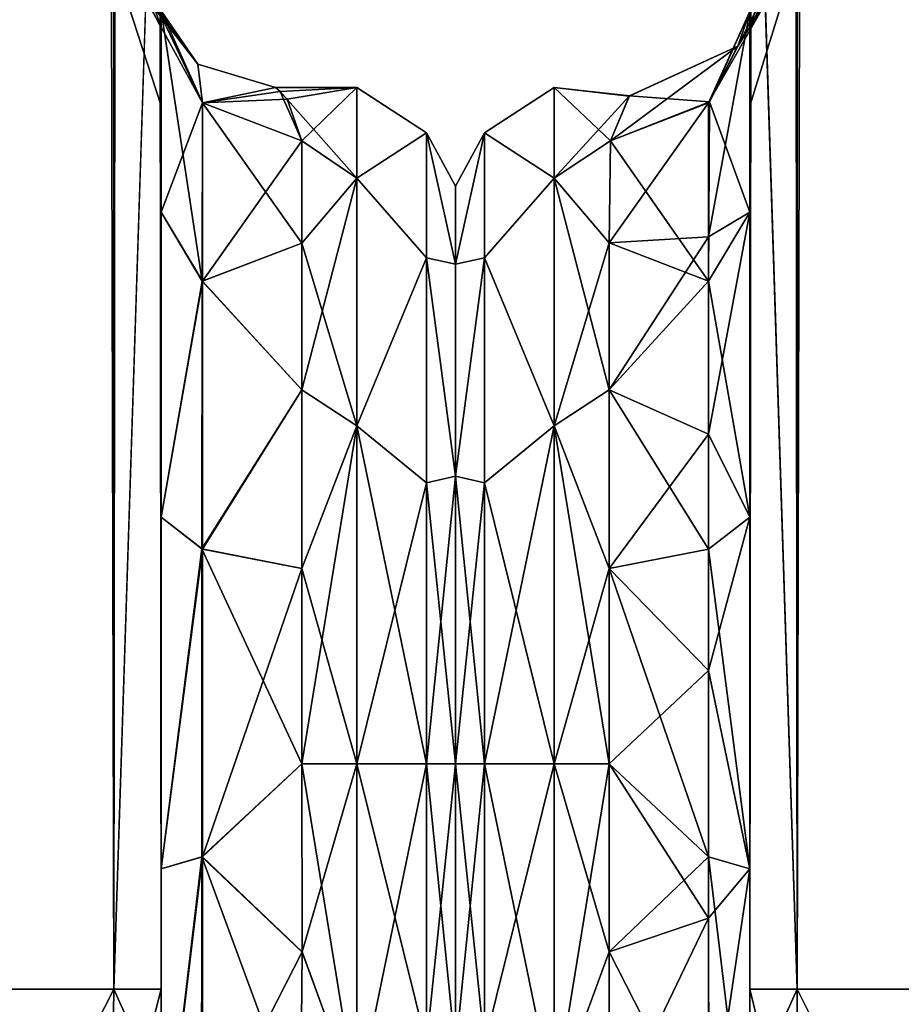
# Model space of a CAD drawing. Extents: x -23 to 700, y -1999 to -1.
# Tile 21 of 224: x 77 to 108, y -1981 to -1946. Entities that reach past the tile are written whole.
import ezdxf

# ---------------------------------------------------------------- set-up
doc = ezdxf.new("R2010")
doc.units = 0
doc.header["$LTSCALE"] = 5.485125
for name, color, linetype in [('100', 7, 'CONTINUOUS'), ('102', 7, 'CONTINUOUS'), ('103', 7, 'CONTINUOUS'), ('104', 7, 'CONTINUOUS'), ('105', 7, 'CONTINUOUS'), ('107', 7, 'CONTINUOUS'), ('11', 7, 'CONTINUOUS'), ('112', 7, 'CONTINUOUS'), ('113', 7, 'CONTINUOUS'), ('119', 7, 'CONTINUOUS'), ('12', 7, 'CONTINUOUS'), ('13', 7, 'CONTINUOUS'), ('19', 7, 'CONTINUOUS'), ('23', 7, 'CONTINUOUS'), ('40', 7, 'CONTINUOUS'), ('42', 7, 'CONTINUOUS'), ('43', 7, 'CONTINUOUS'), ('44', 7, 'CONTINUOUS'), ('48', 7, 'CONTINUOUS'), ('49', 7, 'CONTINUOUS'), ('50', 7, 'CONTINUOUS'), ('51', 7, 'CONTINUOUS'), ('60', 7, 'CONTINUOUS'), ('70', 7, 'CONTINUOUS'), ('74', 7, 'CONTINUOUS'), ('75', 7, 'CONTINUOUS'), ('76', 7, 'CONTINUOUS'), ('77', 7, 'CONTINUOUS'), ('78', 7, 'CONTINUOUS'), ('9', 7, 'CONTINUOUS')]:
    doc.layers.add(name, color=color, linetype=linetype)

msp = doc.modelspace()

# ---------------------------------------------------------------- linework, layer by layer
at = {"layer": '100', "linetype": 'CONTINUOUS'}
for points in [[(102.45, -1980, 61.5), (102.45, -1983.734, 60.5), (104.125, -1986.875, 65.908), (102.45, -1980, 61.5)], [(104.125, -1980, 67.75), (102.45, -1980, 61.5), (104.125, -1986.875, 65.908), (104.125, -1980, 67.75)], [(108.697, -1980, 72.323), (104.125, -1980, 67.75), (108.7, -1989.163, 69.87), (108.697, -1980, 72.323)], [(108.7, -1989.163, 69.87), (104.125, -1980, 67.75), (104.125, -1986.875, 65.908), (108.7, -1989.163, 69.87)]]:
    msp.add_3dface(points, dxfattribs=at)
at = {"layer": '102', "linetype": 'CONTINUOUS'}
for points in [[(102.45, -1983.734, -60.5), (102.45, -1980, -61.5), (104.125, -1980, -67.75), (102.45, -1983.734, -60.5)], [(102.45, -1983.734, -60.5), (104.125, -1980, -67.75), (104.125, -1986.875, -65.908), (102.45, -1983.734, -60.5)], [(104.125, -1980, -67.75), (108.697, -1980, -72.323), (104.125, -1986.875, -65.908), (104.125, -1980, -67.75)], [(104.125, -1986.875, -65.908), (108.697, -1980, -72.323), (108.7, -1989.163, -69.87), (104.125, -1986.875, -65.908)]]:
    msp.add_3dface(points, dxfattribs=at)
at = {"layer": '103', "linetype": 'CONTINUOUS'}
for points in [[(102.45, -1945.88, 51.282), (102.45, -1938.355, 58.773), (104.823, -1938.448, 49.212), (102.45, -1945.88, 51.282)], [(102.45, -1938.356, 23.228), (102.45, -1945.882, 30.721), (104.823, -1938.448, 32.788), (102.45, -1938.356, 23.228)], [(104.823, -1938.448, 32.788), (102.45, -1945.882, 30.721), (104.823, -1940.992, 38.069), (104.823, -1938.448, 32.788)], [(104.823, -1940.992, 43.931), (102.45, -1945.88, 51.282), (104.823, -1938.448, 49.212), (104.823, -1940.992, 43.931)], [(102.45, -1945.882, 30.721), (102.45, -1948.65, 41.002), (104.823, -1940.992, 38.069), (102.45, -1945.882, 30.721)], [(102.45, -1948.65, 41.002), (102.45, -1945.88, 51.282), (104.823, -1940.992, 43.931), (102.45, -1948.65, 41.002)], [(104.823, -1940.992, 38.069), (102.45, -1948.65, 41.002), (104.823, -1940.992, 43.931), (104.823, -1940.992, 38.069)]]:
    msp.add_3dface(points, dxfattribs=at)
at = {"layer": '104', "linetype": 'CONTINUOUS'}
for points in [[(102.45, -1945.88, -30.718), (102.45, -1938.355, -23.227), (104.823, -1938.448, -32.788), (102.45, -1945.88, -30.718)], [(102.45, -1938.356, -58.772), (102.45, -1945.882, -51.279), (104.823, -1938.448, -49.212), (102.45, -1938.356, -58.772)], [(104.823, -1938.448, -49.212), (102.45, -1945.882, -51.279), (104.823, -1940.992, -43.931), (104.823, -1938.448, -49.212)], [(104.823, -1940.992, -38.069), (102.45, -1945.88, -30.718), (104.823, -1938.448, -32.788), (104.823, -1940.992, -38.069)], [(102.45, -1945.882, -51.279), (102.45, -1948.65, -40.998), (104.823, -1940.992, -43.931), (102.45, -1945.882, -51.279)], [(102.45, -1948.65, -40.998), (102.45, -1945.88, -30.718), (104.823, -1940.992, -38.069), (102.45, -1948.65, -40.998)], [(104.823, -1940.992, -43.931), (102.45, -1948.65, -40.998), (104.823, -1940.992, -38.069), (104.823, -1940.992, -43.931)]]:
    msp.add_3dface(points, dxfattribs=at)
at = {"layer": '105', "linetype": 'CONTINUOUS'}
for points in [[(102.45, -1945.297, -11.297), (102.45, -1952.417, -21.376), (101.013, -1948.51, -9.902), (102.45, -1945.297, -11.297)], [(100.984, -1954.87, -18.84), (97.5, -1949.885, -9.323), (101.013, -1948.51, -9.902), (100.984, -1954.87, -18.84)], [(102.45, -1952.417, -21.376), (100.984, -1954.87, -18.84), (101.013, -1948.51, -9.902), (102.45, -1952.417, -21.376)], [(97.45, -1953.515, -15.307), (97.5, -1949.885, -9.323), (100.984, -1954.87, -18.84), (97.45, -1953.515, -15.307)], [(102.45, -1952.417, -21.376), (102.45, -1963.249, -27.648), (100.984, -1954.87, -18.84), (102.45, -1952.417, -21.376)], [(97.45, -1958.724, -19.994), (97.45, -1953.515, -15.307), (100.984, -1954.87, -18.84), (97.45, -1958.724, -19.994)], [(100.985, -1964.378, -24.296), (97.45, -1958.724, -19.994), (100.984, -1954.87, -18.84), (100.985, -1964.378, -24.296)], [(102.45, -1963.249, -27.648), (100.985, -1964.378, -24.296), (100.984, -1954.87, -18.84), (102.45, -1963.249, -27.648)], [(97.45, -1965.066, -22.977), (97.45, -1958.724, -19.994), (100.985, -1964.378, -24.296), (97.45, -1965.066, -22.977)], [(102.45, -1963.249, -27.648), (102.45, -1975.731, -28.753), (100.985, -1964.378, -24.296), (102.45, -1963.249, -27.648)], [(100.985, -1975.3, -25.249), (97.45, -1965.066, -22.977), (100.985, -1964.378, -24.296), (100.985, -1975.3, -25.249)], [(102.45, -1975.731, -28.753), (100.985, -1975.3, -25.249), (100.985, -1964.378, -24.296), (102.45, -1975.731, -28.753)], [(97.45, -1972, -24), (97.45, -1965.066, -22.977), (100.985, -1975.3, -25.249), (97.45, -1972, -24)], [(97.45, -1978.677, -23.052), (97.45, -1972, -24), (100.985, -1975.3, -25.249), (97.45, -1978.677, -23.052)], [(100.986, -1985.61, -21.522), (97.45, -1978.677, -23.052), (100.985, -1975.3, -25.249), (100.986, -1985.61, -21.522)], [(102.45, -1975.731, -28.753), (102.45, -1987.5, -24.51), (100.985, -1975.3, -25.249), (102.45, -1975.731, -28.753)], [(102.45, -1987.5, -24.51), (100.986, -1985.61, -21.522), (100.985, -1975.3, -25.249), (102.45, -1987.5, -24.51)], [(97.45, -1984.828, -20.284), (97.45, -1978.677, -23.052), (100.986, -1985.61, -21.522), (97.45, -1984.828, -20.284)]]:
    msp.add_3dface(points, dxfattribs=at)
at = {"layer": '107', "linetype": 'CONTINUOUS'}
for points in [[(102.45, -1952.417, 21.376), (102.45, -1945.298, 11.3), (100.984, -1953.302, 17.284), (102.45, -1952.417, 21.376)], [(100.984, -1953.302, 17.284), (102.45, -1945.298, 11.3), (100.984, -1948.537, 9.891), (100.984, -1953.302, 17.284)], [(97.5, -1949.885, 9.323), (97.45, -1953.515, 15.307), (100.984, -1948.537, 9.891), (97.5, -1949.885, 9.323)], [(100.984, -1948.537, 9.891), (97.45, -1953.515, 15.307), (100.984, -1953.302, 17.284), (100.984, -1948.537, 9.891)], [(102.45, -1963.25, 27.648), (102.45, -1952.417, 21.376), (100.984, -1960.297, 22.614), (102.45, -1963.25, 27.648)], [(102.45, -1952.417, 21.376), (100.984, -1953.302, 17.284), (100.984, -1960.297, 22.614), (102.45, -1952.417, 21.376)], [(97.45, -1953.515, 15.307), (97.45, -1958.724, 19.994), (100.984, -1953.302, 17.284), (97.45, -1953.515, 15.307)], [(100.984, -1953.302, 17.284), (97.45, -1958.724, 19.994), (100.984, -1960.297, 22.614), (100.984, -1953.302, 17.284)], [(97.45, -1958.724, 19.994), (97.45, -1965.066, 22.977), (100.984, -1960.297, 22.614), (97.45, -1958.724, 19.994)], [(100.984, -1960.297, 22.614), (97.45, -1965.066, 22.977), (100.984, -1968.689, 25.247), (100.984, -1960.297, 22.614)], [(102.45, -1963.25, 27.648), (100.984, -1960.297, 22.614), (100.984, -1968.689, 25.247), (102.45, -1963.25, 27.648)], [(102.45, -1975.732, 28.753), (102.45, -1963.25, 27.648), (100.984, -1968.689, 25.247), (102.45, -1975.732, 28.753)], [(97.45, -1965.066, 22.977), (97.45, -1972, 24), (100.984, -1968.689, 25.247), (97.45, -1965.066, 22.977)], [(100.984, -1968.689, 25.247), (97.45, -1972, 24), (100.984, -1977.476, 24.867), (100.984, -1968.689, 25.247)], [(102.45, -1975.732, 28.753), (100.984, -1968.689, 25.247), (100.984, -1977.476, 24.867), (102.45, -1975.732, 28.753)], [(97.45, -1972, 24), (97.45, -1978.677, 23.052), (100.984, -1977.476, 24.867), (97.45, -1972, 24)], [(102.45, -1987.5, 24.51), (102.45, -1975.732, 28.753), (100.984, -1985.609, 21.521), (102.45, -1987.5, 24.51)], [(100.984, -1985.609, 21.521), (102.45, -1975.732, 28.753), (100.984, -1977.476, 24.867), (100.984, -1985.609, 21.521)], [(97.45, -1978.677, 23.052), (97.45, -1984.828, 20.284), (100.984, -1977.476, 24.867), (97.45, -1978.677, 23.052)], [(97.45, -1984.828, 20.284), (100.984, -1985.609, 21.521), (100.984, -1977.476, 24.867), (97.45, -1984.828, 20.284)]]:
    msp.add_3dface(points, dxfattribs=at)
at = {"layer": '11', "linetype": 'CONTINUOUS'}
for points in [[(92, -1951.5, 0), (92, -1954.269, 10.281), (92, -1992.5, 0), (92, -1951.5, 0)], [(92, -1954.269, -10.281), (92, -1951.5, 0), (92, -1989.731, -10.281), (92, -1954.269, -10.281)], [(92, -1989.731, -10.281), (92, -1951.5, 0), (92, -1992.5, 0), (92, -1989.731, -10.281)], [(92, -1954.269, 10.281), (92, -1961.796, 17.773), (92, -1989.731, 10.281), (92, -1954.269, 10.281)], [(92, -1992.5, 0), (92, -1954.269, 10.281), (92, -1989.731, 10.281), (92, -1992.5, 0)], [(92, -1961.797, -17.773), (92, -1954.269, -10.281), (92, -1982.204, -17.773), (92, -1961.797, -17.773)], [(92, -1982.204, -17.773), (92, -1954.269, -10.281), (92, -1989.731, -10.281), (92, -1982.204, -17.773)], [(92, -1961.796, 17.773), (92, -1972, 20.5), (92, -1982.203, 17.773), (92, -1961.796, 17.773)], [(92, -1989.731, 10.281), (92, -1961.796, 17.773), (92, -1982.203, 17.773), (92, -1989.731, 10.281)], [(92, -1972, -20.5), (92, -1961.797, -17.773), (92, -1982.204, -17.773), (92, -1972, -20.5)]]:
    msp.add_3dface(points, dxfattribs=at)
at = {"layer": '112', "linetype": 'CONTINUOUS'}
for points in [[(95.5, -1951.215, 12), (95.5, -1948, 0), (93.025, -1949.601, 5.112), (95.5, -1951.215, 12)], [(95.5, -1948, 0), (95.5, -1951.215, -12), (93.025, -1949.601, -5.112), (95.5, -1948, 0)], [(95.5, -1948, 0), (93.025, -1949.601, -5.112), (93.025, -1949.601, 5.112), (95.5, -1948, 0)], [(92, -1954.269, -10.281), (92, -1951.5, 0), (93.025, -1949.601, -5.112), (92, -1954.269, -10.281)], [(93.025, -1954.038, -14.325), (92, -1954.269, -10.281), (93.025, -1949.601, -5.112), (93.025, -1954.038, -14.325)], [(92, -1951.5, 0), (92, -1954.269, 10.281), (93.025, -1949.601, 5.112), (92, -1951.5, 0)], [(93.025, -1949.601, -5.112), (92, -1951.5, 0), (93.025, -1949.601, 5.112), (93.025, -1949.601, -5.112)], [(93.025, -1949.601, 5.112), (92, -1954.269, 10.281), (93.025, -1954.038, 14.325), (93.025, -1949.601, 5.112)], [(95.5, -1951.215, 12), (93.025, -1949.601, 5.112), (93.025, -1954.038, 14.325), (95.5, -1951.215, 12)], [(95.5, -1951.215, -12), (93.025, -1954.038, -14.325), (93.025, -1949.601, -5.112), (95.5, -1951.215, -12)], [(95.5, -1960, 20.785), (95.5, -1951.215, 12), (93.025, -1954.038, 14.325), (95.5, -1960, 20.785)], [(95.5, -1951.215, -12), (95.5, -1960, -20.785), (93.025, -1954.038, -14.325), (95.5, -1951.215, -12)], [(92, -1961.796, -17.773), (92, -1954.269, -10.281), (93.025, -1954.038, -14.325), (92, -1961.796, -17.773)], [(93.025, -1962.032, -20.7), (92, -1961.796, -17.773), (93.025, -1954.038, -14.325), (93.025, -1962.032, -20.7)], [(92, -1954.269, 10.281), (92, -1961.797, 17.773), (93.025, -1954.038, 14.325), (92, -1954.269, 10.281)], [(93.025, -1954.038, 14.325), (92, -1961.797, 17.773), (93.025, -1962.032, 20.7), (93.025, -1954.038, 14.325)], [(95.5, -1960, 20.785), (93.025, -1954.038, 14.325), (93.025, -1962.032, 20.7), (95.5, -1960, 20.785)], [(95.5, -1960, -20.785), (93.025, -1962.032, -20.7), (93.025, -1954.038, -14.325), (95.5, -1960, -20.785)], [(95.5, -1960, -20.785), (95.5, -1972, -24), (93.025, -1962.032, -20.7), (95.5, -1960, -20.785)], [(95.5, -1972, 24), (95.5, -1960, 20.785), (93.025, -1972, 22.975), (95.5, -1972, 24)], [(95.5, -1960, 20.785), (93.025, -1962.032, 20.7), (93.025, -1972, 22.975), (95.5, -1960, 20.785)], [(92, -1972, -20.5), (92, -1961.796, -17.773), (93.025, -1972, -22.975), (92, -1972, -20.5)], [(93.025, -1972, -22.975), (92, -1961.796, -17.773), (93.025, -1962.032, -20.7), (93.025, -1972, -22.975)], [(92, -1961.797, 17.773), (92, -1972, 20.5), (93.025, -1962.032, 20.7), (92, -1961.797, 17.773)], [(93.025, -1962.032, 20.7), (92, -1972, 20.5), (93.025, -1972, 22.975), (93.025, -1962.032, 20.7)], [(95.5, -1972, -24), (93.025, -1972, -22.975), (93.025, -1962.032, -20.7), (95.5, -1972, -24)]]:
    msp.add_3dface(points, dxfattribs=at)
at = {"layer": '113', "linetype": 'CONTINUOUS'}
for points in [[(92, -1982.203, -17.773), (92, -1972, -20.5), (93.025, -1981.968, -20.7), (92, -1982.203, -17.773)], [(92, -1972, -20.5), (93.025, -1972, -22.975), (93.025, -1981.968, -20.7), (92, -1972, -20.5)], [(92, -1972, 20.5), (92, -1982.204, 17.773), (93.025, -1972, 22.975), (92, -1972, 20.5)], [(93.025, -1972, 22.975), (92, -1982.204, 17.773), (93.025, -1981.968, 20.7), (93.025, -1972, 22.975)], [(95.5, -1972, -24), (95.5, -1984, -20.785), (93.025, -1972, -22.975), (95.5, -1972, -24)], [(93.025, -1972, -22.975), (95.5, -1984, -20.785), (93.025, -1981.968, -20.7), (93.025, -1972, -22.975)], [(95.5, -1984, 20.785), (95.5, -1972, 24), (93.025, -1981.968, 20.7), (95.5, -1984, 20.785)], [(95.5, -1972, 24), (93.025, -1972, 22.975), (93.025, -1981.968, 20.7), (95.5, -1972, 24)]]:
    msp.add_3dface(points, dxfattribs=at)
at = {"layer": '119', "linetype": 'CONTINUOUS'}
for points in [[(102.992, -1944.624, 4.959), (103.219, -1944.617, 0.029), (100.984, -1948.537, 9.891), (102.992, -1944.624, 4.959)], [(100.984, -1948.537, 9.891), (103.219, -1944.617, 0.029), (102.025, -1946.533, 0), (100.984, -1948.537, 9.891)], [(102.45, -1945.298, 11.3), (102.992, -1944.624, 4.959), (100.984, -1948.537, 9.891), (102.45, -1945.298, 11.3)], [(103.219, -1944.617, 0.029), (102.995, -1944.624, -4.928), (102.025, -1946.533, 0), (103.219, -1944.617, 0.029)], [(102.995, -1944.624, -4.928), (102.45, -1945.297, -11.297), (102.025, -1946.533, 0), (102.995, -1944.624, -4.928)], [(102.45, -1945.297, -11.297), (101.013, -1948.51, -9.902), (102.025, -1946.533, 0), (102.45, -1945.297, -11.297)], [(98.169, -1948.301, 3.79), (97.5, -1949.885, 9.323), (102.025, -1946.533, 0), (98.169, -1948.301, 3.79)], [(97.5, -1949.885, 9.323), (100.984, -1948.537, 9.891), (102.025, -1946.533, 0), (97.5, -1949.885, 9.323)], [(98.173, -1948.297, -3.765), (98.169, -1948.301, 3.79), (102.025, -1946.533, 0), (98.173, -1948.297, -3.765)], [(101.013, -1948.51, -9.902), (98.173, -1948.297, -3.765), (102.025, -1946.533, 0), (101.013, -1948.51, -9.902)], [(97.5, -1949.885, -9.323), (98.173, -1948.297, -3.765), (101.013, -1948.51, -9.902), (97.5, -1949.885, -9.323)]]:
    msp.add_3dface(points, dxfattribs=at)
at = {"layer": '12', "linetype": 'CONTINUOUS'}
for points in [[(86.553, -1978.68, 23.052), (88.5, -1972, 24), (86.55, -1972, 24), (86.553, -1978.68, 23.052)], [(88.5, -1972, -24), (88.5, -1984, -20.785), (86.55, -1972, -24), (88.5, -1972, -24)], [(86.55, -1972, -24), (88.5, -1984, -20.785), (86.553, -1978.685, -23.05), (86.55, -1972, -24)], [(88.5, -1984, 20.785), (88.5, -1972, 24), (86.553, -1978.68, 23.052), (88.5, -1984, 20.785)], [(86.5, -1984.793, 20.306), (88.5, -1984, 20.785), (86.553, -1978.68, 23.052), (86.5, -1984.793, 20.306)], [(86.553, -1978.685, -23.05), (88.5, -1984, -20.785), (86.5, -1984.814, -20.293), (86.553, -1978.685, -23.05)]]:
    msp.add_3dface(points, dxfattribs=at)
at = {"layer": '13', "linetype": 'CONTINUOUS'}
for points in [[(86.027, -1948.412, 4.427), (88.5, -1948, 0), (85.613, -1948, 0.005), (86.027, -1948.412, 4.427)], [(85.613, -1948, 0.005), (88.5, -1948, 0), (85.773, -1948.14, -2.589), (85.613, -1948, 0.005)], [(88.5, -1948, 0), (88.5, -1951.215, -12), (85.773, -1948.14, -2.589), (88.5, -1948, 0)], [(86.55, -1949.885, 9.323), (88.5, -1948, 0), (86.027, -1948.412, 4.427), (86.55, -1949.885, 9.323)], [(88.5, -1951.215, 12), (88.5, -1948, 0), (86.55, -1949.885, 9.323), (88.5, -1951.215, 12)], [(85.773, -1948.14, -2.589), (88.5, -1951.215, -12), (86.55, -1949.885, -9.323), (85.773, -1948.14, -2.589)], [(86.55, -1949.885, -9.323), (88.5, -1951.215, -12), (86.55, -1953.519, -15.312), (86.55, -1949.885, -9.323)], [(86.55, -1953.519, 15.312), (88.5, -1951.215, 12), (86.55, -1949.885, 9.323), (86.55, -1953.519, 15.312)], [(88.5, -1951.215, -12), (88.5, -1960, -20.785), (86.55, -1953.519, -15.312), (88.5, -1951.215, -12)], [(88.5, -1960, 20.785), (88.5, -1951.215, 12), (86.55, -1958.729, 19.997), (88.5, -1960, 20.785)], [(86.55, -1958.729, 19.997), (88.5, -1951.215, 12), (86.55, -1953.519, 15.312), (86.55, -1958.729, 19.997)], [(86.55, -1953.519, -15.312), (88.5, -1960, -20.785), (86.55, -1958.729, -19.997), (86.55, -1953.519, -15.312)], [(86.55, -1958.729, -19.997), (88.5, -1960, -20.785), (86.55, -1965.069, -22.977), (86.55, -1958.729, -19.997)], [(86.55, -1965.069, 22.977), (88.5, -1960, 20.785), (86.55, -1958.729, 19.997), (86.55, -1965.069, 22.977)], [(86.55, -1972, 24), (88.5, -1972, 24), (88.5, -1960, 20.785), (86.55, -1972, 24)], [(88.5, -1960, -20.785), (88.5, -1972, -24), (86.55, -1965.069, -22.977), (88.5, -1960, -20.785)], [(86.55, -1972, 24), (88.5, -1960, 20.785), (86.55, -1965.069, 22.977), (86.55, -1972, 24)], [(88.5, -1972, -24), (86.55, -1972, -24), (86.55, -1965.069, -22.977), (88.5, -1972, -24)]]:
    msp.add_3dface(points, dxfattribs=at)
at = {"layer": '19', "linetype": 'CONTINUOUS'}
for points in [[(79.875, -1980, -67.75), (75.3, -1980, -72.325), (79.875, -20, -67.75), (79.875, -1980, -67.75)], [(79.875, -20, -67.75), (75.3, -1980, -72.325), (75.3, -20, -72.325), (79.875, -20, -67.75)], [(81.55, -20, -61.5), (81.55, -71.85, -61.5), (79.875, -1980, -67.75), (81.55, -20, -61.5)], [(81.55, -20, -61.5), (79.875, -1980, -67.75), (79.875, -20, -67.75), (81.55, -20, -61.5)], [(81.55, -71.85, -61.5), (81.55, -1928.15, -61.5), (79.875, -1980, -67.75), (81.55, -71.85, -61.5)], [(81.55, -1928.15, -61.5), (81.55, -1980, -61.5), (79.875, -1980, -67.75), (81.55, -1928.15, -61.5)]]:
    msp.add_3dface(points, dxfattribs=at)
at = {"layer": '23', "linetype": 'CONTINUOUS'}
for points in [[(79.875, -20, 67.75), (75.3, -20, 72.325), (79.875, -1980, 67.75), (79.875, -20, 67.75)], [(79.875, -1980, 67.75), (75.3, -20, 72.325), (75.3, -1980, 72.325), (79.875, -1980, 67.75)], [(81.55, -1980, 61.5), (81.55, -1928.15, 61.5), (79.875, -20, 67.75), (81.55, -1980, 61.5)], [(81.55, -1980, 61.5), (79.875, -20, 67.75), (79.875, -1980, 67.75), (81.55, -1980, 61.5)]]:
    msp.add_3dface(points, dxfattribs=at)
at = {"layer": '40', "linetype": 'CONTINUOUS'}
for points in [[(79.775, -1986.875, 65.908), (75.3, -1980, 72.325), (75.2, -1989.163, 69.87), (79.775, -1986.875, 65.908)], [(79.875, -1980, 67.75), (75.3, -1980, 72.325), (79.775, -1986.875, 65.908), (79.875, -1980, 67.75)], [(81.55, -1983.734, 60.5), (79.875, -1980, 67.75), (79.775, -1986.875, 65.908), (81.55, -1983.734, 60.5)], [(81.55, -1983.734, 60.5), (81.55, -1980, 61.5), (79.875, -1980, 67.75), (81.55, -1983.734, 60.5)]]:
    msp.add_3dface(points, dxfattribs=at)
at = {"layer": '42', "linetype": 'CONTINUOUS'}
for points in [[(75.3, -1980, -72.325), (79.875, -1980, -67.75), (75.2, -1989.163, -69.87), (75.3, -1980, -72.325)], [(75.2, -1989.163, -69.87), (79.875, -1980, -67.75), (79.775, -1986.875, -65.908), (75.2, -1989.163, -69.87)], [(81.55, -1980, -61.5), (81.55, -1983.734, -60.5), (79.775, -1986.875, -65.908), (81.55, -1980, -61.5)], [(79.875, -1980, -67.75), (81.55, -1980, -61.5), (79.775, -1986.875, -65.908), (79.875, -1980, -67.75)]]:
    msp.add_3dface(points, dxfattribs=at)
at = {"layer": '43', "linetype": 'CONTINUOUS'}
for points in [[(81.55, -1938.355, 58.772), (81.55, -1945.881, 51.282), (79.063, -1938.433, 49.201), (81.55, -1938.355, 58.772)], [(81.55, -1945.882, 30.72), (81.55, -1938.356, 23.228), (79.063, -1938.433, 32.799), (81.55, -1945.882, 30.72)], [(79.063, -1938.433, 49.201), (81.55, -1945.881, 51.282), (79.063, -1940.973, 43.927), (79.063, -1938.433, 49.201)], [(79.063, -1940.973, 38.073), (81.55, -1945.882, 30.72), (79.063, -1938.433, 32.799), (79.063, -1940.973, 38.073)], [(81.55, -1945.881, 51.282), (81.55, -1948.65, 41.001), (79.063, -1940.973, 43.927), (81.55, -1945.881, 51.282)], [(81.55, -1948.65, 41.001), (81.55, -1945.882, 30.72), (79.063, -1940.973, 38.073), (81.55, -1948.65, 41.001)], [(79.063, -1940.973, 43.927), (81.55, -1948.65, 41.001), (79.063, -1940.973, 38.073), (79.063, -1940.973, 43.927)]]:
    msp.add_3dface(points, dxfattribs=at)
at = {"layer": '44', "linetype": 'CONTINUOUS'}
for points in [[(81.55, -1938.355, -23.228), (81.55, -1945.881, -30.718), (79.063, -1938.433, -32.799), (81.55, -1938.355, -23.228)], [(81.55, -1945.882, -51.28), (81.55, -1938.356, -58.772), (79.063, -1938.433, -49.201), (81.55, -1945.882, -51.28)], [(79.063, -1938.433, -32.799), (81.55, -1945.881, -30.718), (79.063, -1940.973, -38.073), (79.063, -1938.433, -32.799)], [(79.063, -1940.973, -43.927), (81.55, -1945.882, -51.28), (79.063, -1938.433, -49.201), (79.063, -1940.973, -43.927)], [(81.55, -1945.881, -30.718), (81.55, -1948.65, -40.999), (79.063, -1940.973, -38.073), (81.55, -1945.881, -30.718)], [(81.55, -1948.65, -40.999), (81.55, -1945.882, -51.28), (79.063, -1940.973, -43.927), (81.55, -1948.65, -40.999)], [(79.063, -1940.973, -38.073), (81.55, -1948.65, -40.999), (79.063, -1940.973, -43.927), (79.063, -1940.973, -38.073)]]:
    msp.add_3dface(points, dxfattribs=at)
at = {"layer": '48', "linetype": 'CONTINUOUS'}
for points in [[(81.55, -1945.277, 11.265), (81.55, -1952.418, 21.378), (83.016, -1948.537, 9.891), (81.55, -1945.277, 11.265)], [(81.55, -1952.418, 21.378), (83.016, -1954.87, 18.839), (83.016, -1948.537, 9.891), (81.55, -1952.418, 21.378)], [(83.016, -1954.87, 18.839), (86.55, -1949.885, 9.323), (83.016, -1948.537, 9.891), (83.016, -1954.87, 18.839)], [(86.55, -1953.519, 15.312), (86.55, -1949.885, 9.323), (83.016, -1954.87, 18.839), (86.55, -1953.519, 15.312)], [(81.55, -1952.418, 21.378), (81.55, -1963.249, 27.648), (83.016, -1954.87, 18.839), (81.55, -1952.418, 21.378)], [(86.55, -1958.729, 19.997), (86.55, -1953.519, 15.312), (83.016, -1954.87, 18.839), (86.55, -1958.729, 19.997)], [(81.55, -1963.249, 27.648), (83.016, -1964.379, 24.295), (83.016, -1954.87, 18.839), (81.55, -1963.249, 27.648)], [(83.016, -1964.379, 24.295), (86.55, -1958.729, 19.997), (83.016, -1954.87, 18.839), (83.016, -1964.379, 24.295)], [(86.55, -1965.069, 22.977), (86.55, -1958.729, 19.997), (83.016, -1964.379, 24.295), (86.55, -1965.069, 22.977)], [(81.55, -1963.249, 27.648), (81.55, -1975.731, 28.753), (83.016, -1964.379, 24.295), (81.55, -1963.249, 27.648)], [(81.55, -1975.731, 28.753), (83.016, -1975.3, 25.248), (83.016, -1964.379, 24.295), (81.55, -1975.731, 28.753)], [(83.016, -1975.3, 25.248), (86.55, -1965.069, 22.977), (83.016, -1964.379, 24.295), (83.016, -1975.3, 25.248)], [(86.55, -1972, 24), (86.55, -1965.069, 22.977), (83.016, -1975.3, 25.248), (86.55, -1972, 24)], [(86.553, -1978.68, 23.052), (86.55, -1972, 24), (83.016, -1975.3, 25.248), (86.553, -1978.68, 23.052)], [(81.55, -1975.731, 28.753), (81.55, -1987.5, 24.51), (83.016, -1975.3, 25.248), (81.55, -1975.731, 28.753)], [(83.016, -1975.3, 25.248), (81.55, -1987.5, 24.51), (83.016, -1985.61, 21.521), (83.016, -1975.3, 25.248)], [(83.016, -1985.61, 21.521), (86.553, -1978.68, 23.052), (83.016, -1975.3, 25.248), (83.016, -1985.61, 21.521)], [(86.5, -1984.793, 20.306), (86.553, -1978.68, 23.052), (83.016, -1985.61, 21.521), (86.5, -1984.793, 20.306)]]:
    msp.add_3dface(points, dxfattribs=at)
at = {"layer": '49', "linetype": 'CONTINUOUS'}
for points in [[(81.55, -1952.418, -21.378), (81.55, -1945.277, -11.265), (83.009, -1954.866, -18.844), (81.55, -1952.418, -21.378)], [(81.55, -1945.277, -11.265), (83.016, -1948.537, -9.891), (83.009, -1954.866, -18.844), (81.55, -1945.277, -11.265)], [(83.016, -1948.537, -9.891), (86.55, -1953.519, -15.312), (83.009, -1954.866, -18.844), (83.016, -1948.537, -9.891)], [(86.55, -1949.885, -9.323), (86.55, -1953.519, -15.312), (83.016, -1948.537, -9.891), (86.55, -1949.885, -9.323)], [(81.55, -1963.25, -27.648), (81.55, -1952.418, -21.378), (83.009, -1954.866, -18.844), (81.55, -1963.25, -27.648)], [(86.55, -1953.519, -15.312), (86.55, -1958.729, -19.997), (83.009, -1954.866, -18.844), (86.55, -1953.519, -15.312)], [(81.55, -1963.25, -27.648), (83.009, -1954.866, -18.844), (83.003, -1964.375, -24.308), (81.55, -1963.25, -27.648)], [(83.009, -1954.866, -18.844), (86.55, -1958.729, -19.997), (83.003, -1964.375, -24.308), (83.009, -1954.866, -18.844)], [(86.55, -1958.729, -19.997), (86.55, -1965.069, -22.977), (83.003, -1964.375, -24.308), (86.55, -1958.729, -19.997)], [(81.55, -1975.732, -28.753), (81.55, -1963.25, -27.648), (83.003, -1964.375, -24.308), (81.55, -1975.732, -28.753)], [(81.55, -1975.732, -28.753), (83.003, -1964.375, -24.308), (82.996, -1975.303, -25.268), (81.55, -1975.732, -28.753)], [(83.003, -1964.375, -24.308), (86.55, -1972, -24), (82.996, -1975.303, -25.268), (83.003, -1964.375, -24.308)], [(86.55, -1965.069, -22.977), (86.55, -1972, -24), (83.003, -1964.375, -24.308), (86.55, -1965.069, -22.977)], [(86.55, -1972, -24), (86.553, -1978.685, -23.05), (82.996, -1975.303, -25.268), (86.55, -1972, -24)], [(81.55, -1987.5, -24.51), (81.55, -1975.732, -28.753), (82.996, -1975.303, -25.268), (81.55, -1987.5, -24.51)], [(81.55, -1987.5, -24.51), (82.996, -1975.303, -25.268), (82.99, -1985.624, -21.543), (81.55, -1987.5, -24.51)], [(82.996, -1975.303, -25.268), (86.5, -1984.814, -20.293), (82.99, -1985.624, -21.543), (82.996, -1975.303, -25.268)], [(86.553, -1978.685, -23.05), (86.5, -1984.814, -20.293), (82.996, -1975.303, -25.268), (86.553, -1978.685, -23.05)]]:
    msp.add_3dface(points, dxfattribs=at)
at = {"layer": '50', "linetype": 'CONTINUOUS'}
for points in [[(88.5, -1951.215, -12), (88.5, -1948, 0), (90.975, -1949.601, -5.112), (88.5, -1951.215, -12)], [(88.5, -1948, 0), (88.5, -1951.215, 12), (90.975, -1949.601, 5.112), (88.5, -1948, 0)], [(88.5, -1948, 0), (90.975, -1949.601, 5.112), (90.975, -1949.601, -5.112), (88.5, -1948, 0)], [(88.5, -1951.215, -12), (90.975, -1949.601, -5.112), (90.975, -1954.038, -14.325), (88.5, -1951.215, -12)], [(88.5, -1951.215, 12), (90.975, -1954.038, 14.325), (90.975, -1949.601, 5.112), (88.5, -1951.215, 12)], [(92, -1954.269, 10.281), (92, -1951.5, 0), (90.975, -1949.601, 5.112), (92, -1954.269, 10.281)], [(90.975, -1954.038, 14.325), (92, -1954.269, 10.281), (90.975, -1949.601, 5.112), (90.975, -1954.038, 14.325)], [(92, -1951.5, 0), (92, -1954.269, -10.281), (90.975, -1949.601, -5.112), (92, -1951.5, 0)], [(90.975, -1949.601, 5.112), (92, -1951.5, 0), (90.975, -1949.601, -5.112), (90.975, -1949.601, 5.112)], [(90.975, -1949.601, -5.112), (92, -1954.269, -10.281), (90.975, -1954.038, -14.325), (90.975, -1949.601, -5.112)], [(88.5, -1960, -20.785), (88.5, -1951.215, -12), (90.975, -1954.038, -14.325), (88.5, -1960, -20.785)], [(88.5, -1951.215, 12), (88.5, -1960, 20.785), (90.975, -1954.038, 14.325), (88.5, -1951.215, 12)], [(88.5, -1960, -20.785), (90.975, -1954.038, -14.325), (90.975, -1962.032, -20.7), (88.5, -1960, -20.785)], [(88.5, -1960, 20.785), (90.975, -1962.032, 20.7), (90.975, -1954.038, 14.325), (88.5, -1960, 20.785)], [(92, -1961.796, 17.773), (92, -1954.269, 10.281), (90.975, -1954.038, 14.325), (92, -1961.796, 17.773)], [(90.975, -1962.032, 20.7), (92, -1961.796, 17.773), (90.975, -1954.038, 14.325), (90.975, -1962.032, 20.7)], [(92, -1954.269, -10.281), (92, -1961.797, -17.773), (90.975, -1954.038, -14.325), (92, -1954.269, -10.281)], [(90.975, -1954.038, -14.325), (92, -1961.797, -17.773), (90.975, -1962.032, -20.7), (90.975, -1954.038, -14.325)], [(88.5, -1960, 20.785), (88.5, -1972, 24), (90.975, -1962.032, 20.7), (88.5, -1960, 20.785)], [(88.5, -1972, -24), (88.5, -1960, -20.785), (90.975, -1972, -22.975), (88.5, -1972, -24)], [(88.5, -1960, -20.785), (90.975, -1962.032, -20.7), (90.975, -1972, -22.975), (88.5, -1960, -20.785)], [(92, -1972, 20.5), (92, -1961.796, 17.773), (90.975, -1972, 22.975), (92, -1972, 20.5)], [(90.975, -1972, 22.975), (92, -1961.796, 17.773), (90.975, -1962.032, 20.7), (90.975, -1972, 22.975)], [(92, -1961.797, -17.773), (92, -1972, -20.5), (90.975, -1962.032, -20.7), (92, -1961.797, -17.773)], [(88.5, -1972, 24), (90.975, -1972, 22.975), (90.975, -1962.032, 20.7), (88.5, -1972, 24)], [(90.975, -1962.032, -20.7), (92, -1972, -20.5), (90.975, -1972, -22.975), (90.975, -1962.032, -20.7)]]:
    msp.add_3dface(points, dxfattribs=at)
at = {"layer": '51', "linetype": 'CONTINUOUS'}
for points in [[(88.5, -1972, 24), (88.5, -1984, 20.785), (90.975, -1972, 22.975), (88.5, -1972, 24)], [(90.975, -1972, 22.975), (88.5, -1984, 20.785), (90.975, -1981.968, 20.7), (90.975, -1972, 22.975)], [(88.5, -1984, -20.785), (88.5, -1972, -24), (90.975, -1981.968, -20.7), (88.5, -1984, -20.785)], [(88.5, -1972, -24), (90.975, -1972, -22.975), (90.975, -1981.968, -20.7), (88.5, -1972, -24)], [(92, -1982.203, 17.773), (92, -1972, 20.5), (90.975, -1981.968, 20.7), (92, -1982.203, 17.773)], [(92, -1972, 20.5), (90.975, -1972, 22.975), (90.975, -1981.968, 20.7), (92, -1972, 20.5)], [(92, -1972, -20.5), (92, -1982.204, -17.773), (90.975, -1972, -22.975), (92, -1972, -20.5)], [(90.975, -1972, -22.975), (92, -1982.204, -17.773), (90.975, -1981.968, -20.7), (90.975, -1972, -22.975)]]:
    msp.add_3dface(points, dxfattribs=at)
at = {"layer": '60', "linetype": 'CONTINUOUS'}
for points in [[(80.994, -1944.611, -3.429), (80.881, -1944.614, 0.008), (82.85, -1947.167, 0), (80.994, -1944.611, -3.429)], [(80.881, -1944.614, 0.008), (83.016, -1948.537, 9.891), (82.85, -1947.167, 0), (80.881, -1944.614, 0.008)], [(80.881, -1944.614, 0.008), (81.176, -1944.644, 5.748), (83.016, -1948.537, 9.891), (80.881, -1944.614, 0.008)], [(81.55, -1945.277, -11.265), (80.994, -1944.611, -3.429), (82.85, -1947.167, 0), (81.55, -1945.277, -11.265)], [(81.176, -1944.644, 5.748), (81.55, -1945.277, 11.265), (83.016, -1948.537, 9.891), (81.176, -1944.644, 5.748)], [(83.016, -1948.537, -9.891), (81.55, -1945.277, -11.265), (82.85, -1947.167, 0), (83.016, -1948.537, -9.891)], [(83.016, -1948.537, 9.891), (85.613, -1948, 0.005), (82.85, -1947.167, 0), (83.016, -1948.537, 9.891)], [(85.613, -1948, 0.005), (83.016, -1948.537, -9.891), (82.85, -1947.167, 0), (85.613, -1948, 0.005)], [(86.027, -1948.412, 4.427), (85.613, -1948, 0.005), (83.016, -1948.537, 9.891), (86.027, -1948.412, 4.427)], [(85.613, -1948, 0.005), (85.773, -1948.14, -2.589), (83.016, -1948.537, -9.891), (85.613, -1948, 0.005)], [(85.773, -1948.14, -2.589), (86.55, -1949.885, -9.323), (83.016, -1948.537, -9.891), (85.773, -1948.14, -2.589)], [(86.55, -1949.885, 9.323), (86.027, -1948.412, 4.427), (83.016, -1948.537, 9.891), (86.55, -1949.885, 9.323)]]:
    msp.add_3dface(points, dxfattribs=at)
at = {"layer": '70', "linetype": 'CONTINUOUS'}
for points in [[(102.45, -1928.15, 20.5), (102.45, -1937.882, 18.043), (102.45, -1952.417, 21.376), (102.45, -1928.15, 20.5)], [(102.45, -1938.356, 23.228), (102.45, -1928.15, 20.5), (102.45, -1952.417, 21.376), (102.45, -1938.356, 23.228)], [(102.45, -1928.15, 61.5), (102.45, -1938.355, 58.773), (102.45, -1980, 61.5), (102.45, -1928.15, 61.5)], [(102.45, -1983.734, -60.5), (102.45, -1985.303, -59.303), (102.45, -1928.15, -61.5), (102.45, -1983.734, -60.5)], [(102.45, -1928.15, -61.5), (102.45, -1985.303, -59.303), (102.45, -1938.356, -58.772), (102.45, -1928.15, -61.5)], [(102.45, -1980, -61.5), (102.45, -1983.734, -60.5), (102.45, -1928.15, -61.5), (102.45, -1980, -61.5)], [(102.45, -1928.15, -20.5), (102.45, -1938.355, -23.227), (102.45, -1952.417, -21.376), (102.45, -1928.15, -20.5)], [(102.45, -1937.904, -18.031), (102.45, -1928.15, -20.5), (102.45, -1952.417, -21.376), (102.45, -1937.904, -18.031)], [(102.45, -1937.882, 18.043), (102.45, -1945.298, 11.3), (102.45, -1952.417, 21.376), (102.45, -1937.882, 18.043)], [(102.45, -1945.297, -11.297), (102.45, -1937.904, -18.031), (102.45, -1952.417, -21.376), (102.45, -1945.297, -11.297)], [(102.45, -1938.355, 58.773), (102.45, -1945.88, 51.282), (102.45, -1986.502, 57.73), (102.45, -1938.355, 58.773)], [(102.45, -1980, 61.5), (102.45, -1938.355, 58.773), (102.45, -1983.734, 60.5), (102.45, -1980, 61.5)], [(102.45, -1983.734, 60.5), (102.45, -1938.355, 58.773), (102.45, -1985.303, 59.303), (102.45, -1983.734, 60.5)], [(102.45, -1985.303, 59.303), (102.45, -1938.355, 58.773), (102.45, -1986.502, 57.73), (102.45, -1985.303, 59.303)], [(102.45, -1938.355, -23.227), (102.45, -1945.88, -30.718), (102.45, -1963.249, -27.648), (102.45, -1938.355, -23.227)], [(102.45, -1952.417, -21.376), (102.45, -1938.355, -23.227), (102.45, -1963.249, -27.648), (102.45, -1952.417, -21.376)], [(102.45, -1945.882, 30.721), (102.45, -1938.356, 23.228), (102.45, -1963.25, 27.648), (102.45, -1945.882, 30.721)], [(102.45, -1963.25, 27.648), (102.45, -1938.356, 23.228), (102.45, -1952.417, 21.376), (102.45, -1963.25, 27.648)], [(102.45, -1986.502, -57.73), (102.45, -1987.5, -54), (102.45, -1938.356, -58.772), (102.45, -1986.502, -57.73)], [(102.45, -1938.356, -58.772), (102.45, -1987.5, -54), (102.45, -1945.882, -51.279), (102.45, -1938.356, -58.772)], [(102.45, -1985.303, -59.303), (102.45, -1986.502, -57.73), (102.45, -1938.356, -58.772), (102.45, -1985.303, -59.303)], [(102.45, -1945.88, 51.282), (102.45, -1948.65, 41.002), (102.45, -1987.5, 54), (102.45, -1945.88, 51.282)], [(102.45, -1986.502, 57.73), (102.45, -1945.88, 51.282), (102.45, -1987.5, 54), (102.45, -1986.502, 57.73)], [(102.45, -1945.88, -30.718), (102.45, -1948.65, -40.998), (102.45, -1975.731, -28.753), (102.45, -1945.88, -30.718)], [(102.45, -1963.249, -27.648), (102.45, -1945.88, -30.718), (102.45, -1975.731, -28.753), (102.45, -1963.249, -27.648)], [(102.45, -1948.65, 41.002), (102.45, -1945.882, 30.721), (102.45, -1987.5, 54), (102.45, -1948.65, 41.002)], [(102.45, -1987.5, 54), (102.45, -1945.882, 30.721), (102.45, -1975.732, 28.753), (102.45, -1987.5, 54)], [(102.45, -1975.732, 28.753), (102.45, -1945.882, 30.721), (102.45, -1963.25, 27.648), (102.45, -1975.732, 28.753)], [(102.45, -1987.5, -54), (102.45, -1987.5, -24.51), (102.45, -1945.882, -51.279), (102.45, -1987.5, -54)], [(102.45, -1945.882, -51.279), (102.45, -1987.5, -24.51), (102.45, -1948.65, -40.998), (102.45, -1945.882, -51.279)], [(102.45, -1948.65, -40.998), (102.45, -1987.5, -24.51), (102.45, -1975.731, -28.753), (102.45, -1948.65, -40.998)], [(102.45, -1987.5, 24.51), (102.45, -1987.5, 54), (102.45, -1975.732, 28.753), (102.45, -1987.5, 24.51)]]:
    msp.add_3dface(points, dxfattribs=at)
at = {"layer": '74', "linetype": 'CONTINUOUS'}
for points in [[(92, -1951.5, 0), (92, -1954.269, -10.281), (92, -1992.5, 0), (92, -1951.5, 0)], [(92, -1954.269, 10.281), (92, -1951.5, 0), (92, -1989.731, 10.281), (92, -1954.269, 10.281)], [(92, -1989.731, 10.281), (92, -1951.5, 0), (92, -1992.5, 0), (92, -1989.731, 10.281)], [(92, -1954.269, -10.281), (92, -1961.796, -17.773), (92, -1989.731, -10.281), (92, -1954.269, -10.281)], [(92, -1992.5, 0), (92, -1954.269, -10.281), (92, -1989.731, -10.281), (92, -1992.5, 0)], [(92, -1961.797, 17.773), (92, -1954.269, 10.281), (92, -1982.204, 17.773), (92, -1961.797, 17.773)], [(92, -1982.204, 17.773), (92, -1954.269, 10.281), (92, -1989.731, 10.281), (92, -1982.204, 17.773)], [(92, -1961.796, -17.773), (92, -1972, -20.5), (92, -1982.203, -17.773), (92, -1961.796, -17.773)], [(92, -1989.731, -10.281), (92, -1961.796, -17.773), (92, -1982.203, -17.773), (92, -1989.731, -10.281)], [(92, -1972, 20.5), (92, -1961.797, 17.773), (92, -1982.204, 17.773), (92, -1972, 20.5)]]:
    msp.add_3dface(points, dxfattribs=at)
at = {"layer": '75', "linetype": 'CONTINUOUS'}
for points in [[(95.5, -1984, -20.785), (95.5, -1972, -24), (97.45, -1978.677, -23.052), (95.5, -1984, -20.785)], [(97.45, -1978.677, -23.052), (95.5, -1972, -24), (97.45, -1972, -24), (97.45, -1978.677, -23.052)], [(95.5, -1972, 24), (95.5, -1984, 20.785), (97.45, -1972, 24), (95.5, -1972, 24)], [(97.45, -1972, 24), (95.5, -1984, 20.785), (97.45, -1978.677, 23.052), (97.45, -1972, 24)], [(97.45, -1984.828, -20.284), (95.5, -1984, -20.785), (97.45, -1978.677, -23.052), (97.45, -1984.828, -20.284)], [(97.45, -1978.677, 23.052), (95.5, -1984, 20.785), (97.45, -1984.828, 20.284), (97.45, -1978.677, 23.052)]]:
    msp.add_3dface(points, dxfattribs=at)
at = {"layer": '76', "linetype": 'CONTINUOUS'}
for points in [[(95.5, -1948, 0), (95.5, -1951.215, 12), (98.169, -1948.301, 3.79), (95.5, -1948, 0)], [(95.5, -1951.215, -12), (95.5, -1948, 0), (97.5, -1949.885, -9.323), (95.5, -1951.215, -12)], [(97.5, -1949.885, -9.323), (95.5, -1948, 0), (98.173, -1948.297, -3.765), (97.5, -1949.885, -9.323)], [(98.173, -1948.297, -3.765), (95.5, -1948, 0), (98.169, -1948.301, 3.79), (98.173, -1948.297, -3.765)], [(98.169, -1948.301, 3.79), (95.5, -1951.215, 12), (97.5, -1949.885, 9.323), (98.169, -1948.301, 3.79)], [(97.5, -1949.885, 9.323), (95.5, -1951.215, 12), (97.45, -1953.515, 15.307), (97.5, -1949.885, 9.323)], [(97.45, -1953.515, -15.307), (95.5, -1951.215, -12), (97.5, -1949.885, -9.323), (97.45, -1953.515, -15.307)], [(95.5, -1951.215, 12), (95.5, -1960, 20.785), (97.45, -1953.515, 15.307), (95.5, -1951.215, 12)], [(95.5, -1960, -20.785), (95.5, -1951.215, -12), (97.45, -1958.724, -19.994), (95.5, -1960, -20.785)], [(97.45, -1958.724, -19.994), (95.5, -1951.215, -12), (97.45, -1953.515, -15.307), (97.45, -1958.724, -19.994)], [(97.45, -1953.515, 15.307), (95.5, -1960, 20.785), (97.45, -1958.724, 19.994), (97.45, -1953.515, 15.307)], [(97.45, -1958.724, 19.994), (95.5, -1960, 20.785), (97.45, -1965.066, 22.977), (97.45, -1958.724, 19.994)], [(97.45, -1965.066, -22.977), (95.5, -1960, -20.785), (97.45, -1958.724, -19.994), (97.45, -1965.066, -22.977)], [(97.45, -1972, -24), (95.5, -1972, -24), (95.5, -1960, -20.785), (97.45, -1972, -24)], [(95.5, -1960, 20.785), (95.5, -1972, 24), (97.45, -1965.066, 22.977), (95.5, -1960, 20.785)], [(97.45, -1972, -24), (95.5, -1960, -20.785), (97.45, -1965.066, -22.977), (97.45, -1972, -24)], [(95.5, -1972, 24), (97.45, -1972, 24), (97.45, -1965.066, 22.977), (95.5, -1972, 24)]]:
    msp.add_3dface(points, dxfattribs=at)
at = {"layer": '77', "linetype": 'CONTINUOUS'}
for points in [[(102.45, -20, 61.5), (102.45, -71.85, 61.5), (104.125, -1980, 67.75), (102.45, -20, 61.5)], [(102.45, -20, 61.5), (104.125, -1980, 67.75), (104.125, -20, 67.75), (102.45, -20, 61.5)], [(104.125, -1980, 67.75), (108.697, -1980, 72.323), (104.125, -20, 67.75), (104.125, -1980, 67.75)], [(104.125, -20, 67.75), (108.697, -1980, 72.323), (108.697, -20, 72.323), (104.125, -20, 67.75)], [(102.45, -71.85, 61.5), (102.45, -1928.15, 61.5), (104.125, -1980, 67.75), (102.45, -71.85, 61.5)], [(102.45, -1928.15, 61.5), (102.45, -1980, 61.5), (104.125, -1980, 67.75), (102.45, -1928.15, 61.5)]]:
    msp.add_3dface(points, dxfattribs=at)
at = {"layer": '78', "linetype": 'CONTINUOUS'}
for points in [[(102.45, -1980, -61.5), (102.45, -1928.15, -61.5), (104.125, -20, -67.75), (102.45, -1980, -61.5)], [(104.125, -1980, -67.75), (102.45, -1980, -61.5), (104.125, -20, -67.75), (104.125, -1980, -67.75)], [(108.697, -1980, -72.323), (104.125, -1980, -67.75), (108.697, -20, -72.323), (108.697, -1980, -72.323)], [(108.697, -20, -72.323), (104.125, -1980, -67.75), (104.125, -20, -67.75), (108.697, -20, -72.323)]]:
    msp.add_3dface(points, dxfattribs=at)
at = {"layer": '9', "linetype": 'CONTINUOUS'}
for points in [[(81.55, -1928.15, -20.5), (81.55, -1937.89, -18.038), (81.55, -1952.418, -21.378), (81.55, -1928.15, -20.5)], [(81.55, -1938.355, -23.228), (81.55, -1928.15, -20.5), (81.55, -1952.418, -21.378), (81.55, -1938.355, -23.228)], [(81.55, -1928.15, -61.5), (81.55, -1938.356, -58.772), (81.55, -1980, -61.5), (81.55, -1928.15, -61.5)], [(81.55, -1983.734, 60.5), (81.55, -1985.303, 59.303), (81.55, -1928.15, 61.5), (81.55, -1983.734, 60.5)], [(81.55, -1928.15, 61.5), (81.55, -1985.303, 59.303), (81.55, -1938.355, 58.772), (81.55, -1928.15, 61.5)], [(81.55, -1980, 61.5), (81.55, -1983.734, 60.5), (81.55, -1928.15, 61.5), (81.55, -1980, 61.5)], [(81.55, -1928.15, 20.5), (81.55, -1938.356, 23.228), (81.55, -1952.418, 21.378), (81.55, -1928.15, 20.5)], [(81.55, -1937.975, 17.992), (81.55, -1928.15, 20.5), (81.55, -1952.418, 21.378), (81.55, -1937.975, 17.992)], [(81.55, -1937.89, -18.038), (81.55, -1945.277, -11.265), (81.55, -1952.418, -21.378), (81.55, -1937.89, -18.038)], [(81.55, -1945.277, 11.265), (81.55, -1937.975, 17.992), (81.55, -1952.418, 21.378), (81.55, -1945.277, 11.265)], [(81.55, -1945.881, -30.718), (81.55, -1938.355, -23.228), (81.55, -1963.25, -27.648), (81.55, -1945.881, -30.718)], [(81.55, -1963.25, -27.648), (81.55, -1938.355, -23.228), (81.55, -1952.418, -21.378), (81.55, -1963.25, -27.648)], [(81.55, -1986.502, 57.73), (81.55, -1987.5, 54), (81.55, -1938.355, 58.772), (81.55, -1986.502, 57.73)], [(81.55, -1938.355, 58.772), (81.55, -1987.5, 54), (81.55, -1945.881, 51.282), (81.55, -1938.355, 58.772)], [(81.55, -1985.303, 59.303), (81.55, -1986.502, 57.73), (81.55, -1938.355, 58.772), (81.55, -1985.303, 59.303)], [(81.55, -1938.356, -58.772), (81.55, -1945.882, -51.28), (81.55, -1986.502, -57.73), (81.55, -1938.356, -58.772)], [(81.55, -1980, -61.5), (81.55, -1938.356, -58.772), (81.55, -1983.734, -60.5), (81.55, -1980, -61.5)], [(81.55, -1983.734, -60.5), (81.55, -1938.356, -58.772), (81.55, -1985.303, -59.303), (81.55, -1983.734, -60.5)], [(81.55, -1985.303, -59.303), (81.55, -1938.356, -58.772), (81.55, -1986.502, -57.73), (81.55, -1985.303, -59.303)], [(81.55, -1938.356, 23.228), (81.55, -1945.882, 30.72), (81.55, -1963.249, 27.648), (81.55, -1938.356, 23.228)], [(81.55, -1952.418, 21.378), (81.55, -1938.356, 23.228), (81.55, -1963.249, 27.648), (81.55, -1952.418, 21.378)], [(81.55, -1948.65, -40.999), (81.55, -1945.881, -30.718), (81.55, -1987.5, -54), (81.55, -1948.65, -40.999)], [(81.55, -1987.5, -54), (81.55, -1945.881, -30.718), (81.55, -1975.732, -28.753), (81.55, -1987.5, -54)], [(81.55, -1975.732, -28.753), (81.55, -1945.881, -30.718), (81.55, -1963.25, -27.648), (81.55, -1975.732, -28.753)], [(81.55, -1987.5, 54), (81.55, -1987.5, 24.51), (81.55, -1945.881, 51.282), (81.55, -1987.5, 54)], [(81.55, -1945.881, 51.282), (81.55, -1987.5, 24.51), (81.55, -1948.65, 41.001), (81.55, -1945.881, 51.282)], [(81.55, -1945.882, -51.28), (81.55, -1948.65, -40.999), (81.55, -1987.5, -54), (81.55, -1945.882, -51.28)], [(81.55, -1986.502, -57.73), (81.55, -1945.882, -51.28), (81.55, -1987.5, -54), (81.55, -1986.502, -57.73)], [(81.55, -1945.882, 30.72), (81.55, -1948.65, 41.001), (81.55, -1975.731, 28.753), (81.55, -1945.882, 30.72)], [(81.55, -1963.249, 27.648), (81.55, -1945.882, 30.72), (81.55, -1975.731, 28.753), (81.55, -1963.249, 27.648)], [(81.55, -1948.65, 41.001), (81.55, -1987.5, 24.51), (81.55, -1975.731, 28.753), (81.55, -1948.65, 41.001)], [(81.55, -1987.5, -24.51), (81.55, -1987.5, -54), (81.55, -1975.732, -28.753), (81.55, -1987.5, -24.51)]]:
    msp.add_3dface(points, dxfattribs=at)

doc.saveas('drawing.dxf')
